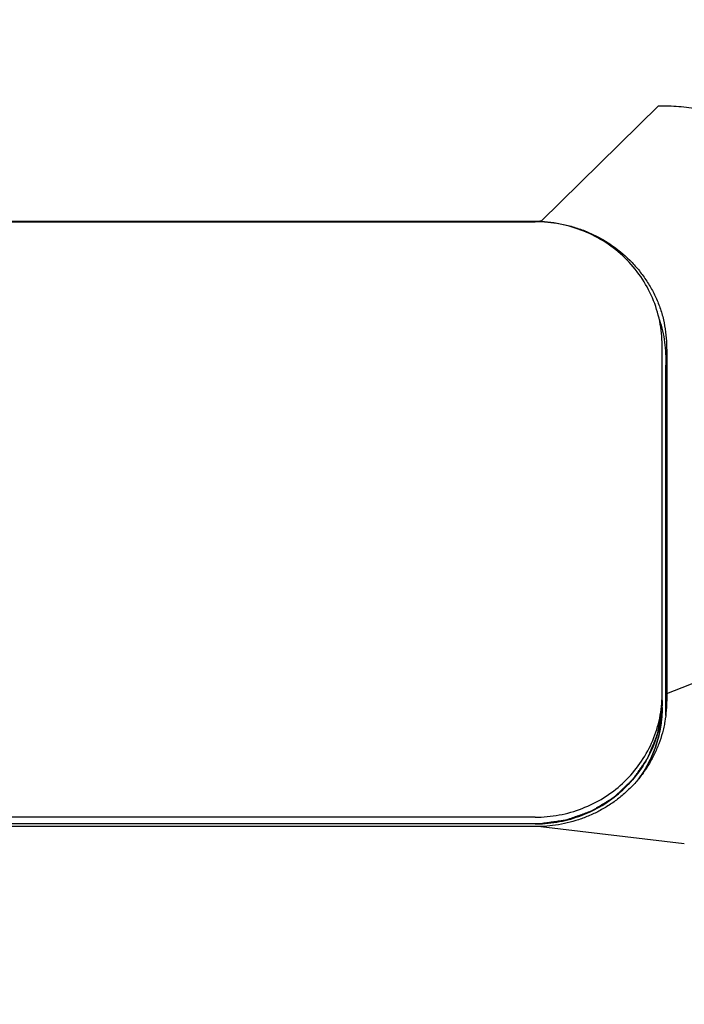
# Model space of a CAD drawing. Header units: millimetres. Extents: x -28 to 399, y 45 to 387.
# Tile 8 of 15: x 97 to 116, y 256 to 284. Entities that reach past the tile are written whole.
import ezdxf

# ---------------------------------------------------------------- set-up
doc = ezdxf.new("R2010")
doc.units = ezdxf.units.MM
doc.header["$LTSCALE"] = 32.67
doc.header["$PDMODE"] = 3
doc.header["$PDSIZE"] = 8
doc.layers.get('0').update_dxf_attribs({"linetype": 'CONTINUOUS'})
doc.layers.get('Defpoints').update_dxf_attribs({"linetype": 'CONTINUOUS'})
for name, color, linetype in [('00_COMPONENTS', 7, 'CONTINUOUS'), ('00_COMPONENTS_3', 7, 'CONTINUOUS'), ('1', 7, 'CONTINUOUS'), ('20_ALL_FEATURES', 7, 'CONTINUOUS'), ('51__DRAFT_DIMS', 7, 'CONTINUOUS')]:
    doc.layers.add(name, color=color, linetype=linetype)
doc.styles.get("Standard").update_dxf_attribs({"font": 'simfang.ttf'})
doc.dimstyles.new('DIMSTYLE_2', dxfattribs={"dimtxt": 3, "dimasz": 3, "dimexe": 2.5, "dimexo": 0.5, "dimgap": 0.75, "dimtad": 1, "dimdec": 1, "dimdsep": 46, "dimtxsty": 'Standard', "dimblk": '_FILLED', "dimblk1": '_FILLED', "dimblk2": '_FILLED', "dimcen": 0.09, "dimclrt": 256, "dimazin": 2, "dimtp": 0.3, "dimtm": 0.3, "dimtfac": 1, "dimtdec": 1, "dimtofl": 0, "dimtmove": 0, "dimatfit": 3, "dimldrblk": '_FILLED', "dimfxl": 1, "dimtolj": 1, "dimarcsym": 0})

# ---------------------------------------------------------------- blocks, each defined once
blk = doc.blocks.new('_FILLED')
at = {"color": 0, "linetype": 'ByBlock'}
blk.add_solid([(0, 0), (-1, 0.1667), (-1, -0.1667)], dxfattribs=at)
blk = doc.blocks.new('*D10')
at = {"layer": '51__DRAFT_DIMS', "color": 0, "lineweight": -2}
for p, q in [((64.224, 262.777), (64.224, 302.731)), ((130.751, 262.517), (130.751, 302.731)), ((67.224, 300.231), (127.751, 300.231))]:
    blk.add_line(p, q, dxfattribs=at)
at = {"layer": 'Defpoints', "color": 0}
for p in [(130.751, 300.231), (64.224, 262.277), (130.751, 262.017)]:
    blk.add_point(p, dxfattribs=at)
at = {"layer": '51__DRAFT_DIMS', "color": 0, "linetype": 'ByBlock', "lineweight": -2, "xscale": 3, "yscale": 3, "zscale": 3, "rotation": 180}
blk.add_blockref('_FILLED', (64.224, 300.231), dxfattribs=at)
at = {"layer": '51__DRAFT_DIMS', "color": 0, "linetype": 'ByBlock', "lineweight": -2, "xscale": 3, "yscale": 3, "zscale": 3}
blk.add_blockref('_FILLED', (130.751, 300.231), dxfattribs=at)
at = {"layer": '51__DRAFT_DIMS', "insert": (97.42, 304.981), "char_height": 3, "attachment_point": 2, "line_spacing_factor": 0.9}
blk.add_mtext('\\A1;66.5', dxfattribs=at)

msp = doc.modelspace()

# ---------------------------------------------------------------- linework, layer by layer
at = {"layer": '00_COMPONENTS'}
for p, q in [((83.439, 278.045), (111.589, 278.045)), ((115.089, 264.827), (115.089, 274.641)), ((115.084, 264.641), (115.081, 264.599)), ((111.589, 261.609), (83.439, 261.609)), ((111.589, 261.423), (83.439, 261.423))]:
    msp.add_line(p, q, dxfattribs=at)
for centre, radius, start, end in [((111.777, 265.013), 3.312, 356.7825, 359.999), ((111.777, 264.827), 3.312, 356.7825, 359.999), ((111.775, 264.827), 3.314, 356.1424, 356.7829)]:
    msp.add_arc(centre, radius, start, end, dxfattribs=at)
for points, knots in [([(115.089, 274.641), (115.089, 274.864), (115.044, 275.31), (114.843, 275.953), (114.517, 276.546), (114.078, 277.065), (113.545, 277.491), (112.936, 277.807), (112.276, 278.001), (111.818, 278.045), (111.589, 278.045)], [0, 0, 0, 0, 0.12329, 0.246843, 0.370879, 0.495546, 0.620891, 0.746858, 0.873301, 1, 1, 1, 1]), ([(111.589, 261.609), (111.81, 261.609), (112.252, 261.649), (112.891, 261.831), (113.483, 262.126), (114.009, 262.525), (114.447, 263.013), (114.784, 263.573), (115.005, 264.184), (115.072, 264.612), (115.084, 264.827)], [0, 0, 0, 0, 0.126637, 0.253035, 0.378987, 0.504348, 0.629057, 0.753143, 0.876725, 1, 1, 1, 1]), ([(115.089, 264.827), (115.089, 264.825), (115.089, 264.823), (115.089, 264.82), (115.089, 264.819), (115.089, 264.818), (115.089, 264.817), (115.089, 264.816), (115.089, 264.815), (115.089, 264.815), (115.089, 264.815), (115.089, 264.814), (115.089, 264.814), (115.089, 264.813), (115.089, 264.811), (115.089, 264.81), (115.089, 264.807), (115.089, 264.803), (115.089, 264.799), (115.089, 264.796), (115.089, 264.794), (115.089, 264.793), (115.089, 264.792), (115.089, 264.791), (115.089, 264.791), (115.089, 264.791), (115.089, 264.79), (115.089, 264.79), (115.089, 264.789), (115.089, 264.788), (115.089, 264.787), (115.089, 264.785), (115.089, 264.784), (115.089, 264.782), (115.089, 264.781), (115.089, 264.781), (115.089, 264.78), (115.089, 264.78), (115.089, 264.779), (115.089, 264.779), (115.089, 264.778), (115.089, 264.778), (115.089, 264.777), (115.089, 264.776), (115.089, 264.774), (115.089, 264.772), (115.088, 264.769), (115.088, 264.766), (115.088, 264.763), (115.088, 264.761), (115.088, 264.759), (115.088, 264.757), (115.088, 264.756), (115.088, 264.756), (115.088, 264.755), (115.088, 264.755), (115.088, 264.755), (115.088, 264.754), (115.088, 264.754), (115.088, 264.753), (115.088, 264.751), (115.088, 264.749), (115.088, 264.748), (115.088, 264.746), (115.088, 264.745), (115.088, 264.744), (115.088, 264.744), (115.088, 264.744), (115.088, 264.743), (115.088, 264.743), (115.088, 264.742), (115.088, 264.741), (115.088, 264.74), (115.088, 264.738), (115.088, 264.736), (115.088, 264.733), (115.088, 264.73), (115.087, 264.723), (115.087, 264.718), (115.087, 264.714)], [0, 0, 0, 0, 0.0625, 0.09375, 0.109375, 0.125, 0.140625, 0.15625, 0.160156, 0.164062, 0.166016, 0.167969, 0.171875, 0.179688, 0.1875, 0.203125, 0.21875, 0.25, 0.28125, 0.296875, 0.3125, 0.320312, 0.328125, 0.332031, 0.333984, 0.335938, 0.339844, 0.34375, 0.359375, 0.375, 0.390625, 0.40625, 0.4375, 0.453125, 0.46875, 0.476562, 0.484375, 0.492188, 0.496094, 0.5, 0.503906, 0.507812, 0.515625, 0.523438, 0.53125, 0.546875, 0.5625, 0.59375, 0.609375, 0.625, 0.640625, 0.65625, 0.660156, 0.664062, 0.666016, 0.667969, 0.671875, 0.679688, 0.6875, 0.703125, 0.71875, 0.75, 0.78125, 0.796875, 0.8125, 0.820312, 0.828125, 0.832031, 0.833984, 0.835938, 0.839844, 0.84375, 0.851562, 0.859375, 0.875, 0.890625, 0.90625, 0.9375, 1, 1, 1, 1]), ([(115.081, 264.604), (115.067, 264.391), (114.997, 263.966), (114.771, 263.361), (114.433, 262.808), (113.994, 262.326), (113.471, 261.933), (112.882, 261.642), (112.247, 261.463), (111.808, 261.423), (111.589, 261.423)], [0, 0, 0, 0, 0.123272, 0.246862, 0.370957, 0.495674, 0.621039, 0.746987, 0.873376, 1, 1, 1, 1]), ([(115.081, 264.599), (115.072, 264.548), (115.058, 264.471), (115.04, 264.369), (115.027, 264.292), (115.013, 264.216), (115.001, 264.152), (114.992, 264.101), (114.986, 264.062), (114.98, 264.03), (114.975, 264.005), (114.972, 263.986), (114.968, 263.967), (114.966, 263.951), (114.963, 263.938), (114.962, 263.928), (114.96, 263.92), (114.959, 263.914), (114.958, 263.909), (114.957, 263.905), (114.957, 263.902), (114.957, 263.9), (114.956, 263.898), (114.956, 263.897), (114.955, 263.894), (114.953, 263.89), (114.951, 263.886), (114.949, 263.88), (114.946, 263.872), (114.942, 263.863), (114.937, 263.851), (114.928, 263.83), (114.916, 263.8), (114.901, 263.764), (114.886, 263.728), (114.866, 263.68), (114.841, 263.619), (114.812, 263.547), (114.787, 263.487), (114.767, 263.439), (114.752, 263.403), (114.737, 263.366), (114.725, 263.336), (114.715, 263.312), (114.708, 263.294), (114.701, 263.279), (114.696, 263.267), (114.693, 263.26), (114.691, 263.254), (114.689, 263.249), (114.687, 263.245), (114.686, 263.242), (114.685, 263.24), (114.685, 263.239), (114.684, 263.237), (114.683, 263.236), (114.682, 263.234), (114.68, 263.231), (114.677, 263.228), (114.674, 263.222), (114.669, 263.216), (114.662, 263.205), (114.652, 263.191), (114.641, 263.175), (114.626, 263.154), (114.608, 263.127), (114.586, 263.094), (114.556, 263.051), (114.519, 262.997), (114.474, 262.933), (114.437, 262.879), (114.407, 262.836), (114.385, 262.803), (114.363, 262.771), (114.34, 262.739), (114.322, 262.712), (114.307, 262.69), (114.298, 262.677), (114.29, 262.666), (114.286, 262.659), (114.282, 262.654), (114.28, 262.65), (114.278, 262.648), (114.277, 262.647), (114.277, 262.646), (114.276, 262.646), (114.275, 262.645), (114.274, 262.644), (114.272, 262.642), (114.269, 262.639), (114.264, 262.635), (114.258, 262.629), (114.251, 262.622), (114.242, 262.613), (114.23, 262.602), (114.215, 262.588), (114.201, 262.575), (114.182, 262.557), (114.158, 262.534), (114.129, 262.507), (114.101, 262.48), (114.062, 262.444), (114.014, 262.398), (113.967, 262.353), (113.928, 262.317), (113.9, 262.29), (113.871, 262.263), (113.847, 262.24), (113.828, 262.222), (113.813, 262.209), (113.799, 262.195), (113.787, 262.184), (113.778, 262.175), (113.77, 262.168), (113.764, 262.162), (113.76, 262.158), (113.757, 262.155), (113.755, 262.153), (113.753, 262.152), (113.753, 262.151), (113.752, 262.15), (113.751, 262.15), (113.75, 262.149), (113.748, 262.148), (113.744, 262.146), (113.738, 262.142), (113.731, 262.138), (113.72, 262.131), (113.706, 262.122), (113.683, 262.108), (113.655, 262.091), (113.621, 262.071), (113.587, 262.05), (113.554, 262.029), (113.508, 262.001), (113.452, 261.967), (113.384, 261.925), (113.328, 261.891), (113.283, 261.863), (113.249, 261.843), (113.221, 261.825), (113.198, 261.811), (113.181, 261.801), (113.167, 261.793), (113.156, 261.786), (113.149, 261.781), (113.143, 261.778), (113.139, 261.776), (113.137, 261.774), (113.134, 261.773), (113.133, 261.772), (113.131, 261.771), (113.13, 261.77), (113.128, 261.77), (113.124, 261.769), (113.12, 261.767), (113.116, 261.765), (113.109, 261.763), (113.101, 261.76), (113.089, 261.756), (113.073, 261.75), (113.053, 261.743), (113.028, 261.734), (112.996, 261.723), (112.958, 261.709), (112.92, 261.696), (112.869, 261.678), (112.805, 261.655), (112.729, 261.628), (112.665, 261.605), (112.614, 261.587), (112.576, 261.574), (112.538, 261.56), (112.506, 261.549), (112.484, 261.541), (112.471, 261.536), (112.461, 261.533), (112.453, 261.53), (112.447, 261.528), (112.442, 261.526), (112.438, 261.525), (112.435, 261.524), (112.434, 261.523), (112.432, 261.523), (112.43, 261.523), (112.427, 261.522), (112.423, 261.522), (112.418, 261.521), (112.411, 261.52), (112.403, 261.519), (112.393, 261.518), (112.379, 261.516), (112.363, 261.514), (112.343, 261.511), (112.323, 261.508), (112.296, 261.505), (112.263, 261.5), (112.223, 261.495), (112.17, 261.487), (112.103, 261.478), (112.024, 261.468), (111.944, 261.457), (111.838, 261.442), (111.758, 261.432), (111.705, 261.424)], [0, 0, 0, 0, 0.03125, 0.046875, 0.0625, 0.078125, 0.09375, 0.101562, 0.109375, 0.117188, 0.121094, 0.125, 0.128906, 0.132812, 0.134766, 0.136719, 0.138672, 0.139648, 0.140625, 0.141602, 0.14209, 0.142578, 0.142822, 0.143066, 0.143555, 0.144531, 0.145508, 0.146484, 0.148438, 0.150391, 0.152344, 0.15625, 0.164062, 0.171875, 0.179688, 0.1875, 0.203125, 0.21875, 0.234375, 0.242188, 0.25, 0.257812, 0.265625, 0.269531, 0.273438, 0.277344, 0.279297, 0.28125, 0.282227, 0.283203, 0.28418, 0.284668, 0.285156, 0.2854, 0.285645, 0.286133, 0.286621, 0.287109, 0.288086, 0.289062, 0.291016, 0.292969, 0.296875, 0.300781, 0.304688, 0.3125, 0.320312, 0.328125, 0.34375, 0.359375, 0.375, 0.382812, 0.390625, 0.398438, 0.40625, 0.414062, 0.417969, 0.421875, 0.423828, 0.425781, 0.426758, 0.427734, 0.428223, 0.428467, 0.428589, 0.428711, 0.428955, 0.429199, 0.429688, 0.430664, 0.431641, 0.433594, 0.435547, 0.4375, 0.441406, 0.445312, 0.449219, 0.453125, 0.460938, 0.46875, 0.476562, 0.484375, 0.5, 0.515625, 0.523438, 0.53125, 0.539062, 0.546875, 0.550781, 0.554688, 0.558594, 0.5625, 0.564453, 0.566406, 0.568359, 0.569336, 0.570312, 0.570801, 0.571045, 0.571289, 0.571411, 0.571533, 0.571777, 0.572266, 0.573242, 0.574219, 0.576172, 0.578125, 0.582031, 0.585938, 0.59375, 0.601562, 0.609375, 0.617188, 0.625, 0.640625, 0.65625, 0.671875, 0.679688, 0.6875, 0.695312, 0.699219, 0.703125, 0.707031, 0.708984, 0.710938, 0.711914, 0.712891, 0.713379, 0.713867, 0.714355, 0.7146, 0.714844, 0.715332, 0.71582, 0.716797, 0.717773, 0.71875, 0.720703, 0.722656, 0.726562, 0.730469, 0.734375, 0.742188, 0.75, 0.757812, 0.765625, 0.78125, 0.796875, 0.8125, 0.820312, 0.828125, 0.835938, 0.84375, 0.847656, 0.849609, 0.851562, 0.853516, 0.854492, 0.855469, 0.856445, 0.856934, 0.857178, 0.857422, 0.85791, 0.858398, 0.859375, 0.860352, 0.861328, 0.863281, 0.865234, 0.867188, 0.871094, 0.875, 0.878906, 0.882812, 0.890625, 0.898438, 0.90625, 0.921875, 0.9375, 0.953125, 0.96875, 1, 1, 1, 1]), ([(115.087, 264.528), (115.085, 264.508), (115.082, 264.468), (115.077, 264.408), (115.073, 264.358), (115.07, 264.318), (115.067, 264.288), (115.065, 264.263), (115.064, 264.243), (115.063, 264.231), (115.062, 264.221), (115.061, 264.215), (115.061, 264.21), (115.061, 264.208), (115.06, 264.205), (115.06, 264.202), (115.059, 264.197), (115.057, 264.191), (115.056, 264.18), (115.053, 264.168), (115.05, 264.152), (115.047, 264.132), (115.04, 264.096), (115.031, 264.045), (115.021, 263.994), (115.015, 263.958), (115.011, 263.937), (115.008, 263.922), (115.006, 263.909), (115.004, 263.899), (115.003, 263.893), (115.002, 263.887), (115.001, 263.884), (115.001, 263.882), (115, 263.879), (114.999, 263.875), (114.997, 263.869), (114.994, 263.859), (114.991, 263.846), (114.985, 263.826), (114.978, 263.801), (114.969, 263.771), (114.96, 263.741), (114.952, 263.711), (114.943, 263.681), (114.934, 263.651), (114.927, 263.626), (114.921, 263.606), (114.918, 263.593), (114.915, 263.583), (114.913, 263.576), (114.911, 263.57), (114.91, 263.565), (114.909, 263.563), (114.908, 263.561), (114.908, 263.559), (114.907, 263.557), (114.905, 263.552), (114.902, 263.546), (114.9, 263.539), (114.896, 263.529), (114.891, 263.517), (114.883, 263.498), (114.873, 263.474), (114.862, 263.445), (114.85, 263.416), (114.838, 263.387), (114.827, 263.358), (114.815, 263.328), (114.805, 263.304), (114.798, 263.285), (114.793, 263.273), (114.789, 263.263), (114.787, 263.257), (114.785, 263.253), (114.784, 263.25), (114.783, 263.248), (114.781, 263.245), (114.779, 263.241), (114.776, 263.235), (114.771, 263.226), (114.765, 263.214), (114.758, 263.2), (114.748, 263.181), (114.731, 263.149), (114.707, 263.103), (114.683, 263.056), (114.666, 263.024), (114.656, 263.005), (114.649, 262.991), (114.643, 262.98), (114.638, 262.971), (114.635, 262.965), (114.632, 262.96), (114.631, 262.957), (114.63, 262.955), (114.628, 262.953), (114.626, 262.949), (114.622, 262.943), (114.616, 262.934), (114.609, 262.923), (114.597, 262.905), (114.582, 262.882), (114.564, 262.855), (114.54, 262.819), (114.51, 262.773), (114.475, 262.719), (114.451, 262.683), (114.439, 262.665)], [0, 0, 0, 0, 0.03125, 0.0625, 0.09375, 0.109375, 0.125, 0.140625, 0.148438, 0.15625, 0.160156, 0.164062, 0.166016, 0.166992, 0.167969, 0.169922, 0.171875, 0.175781, 0.179688, 0.1875, 0.195312, 0.203125, 0.21875, 0.25, 0.28125, 0.296875, 0.304688, 0.3125, 0.320312, 0.324219, 0.328125, 0.330078, 0.332031, 0.333008, 0.333984, 0.335938, 0.339844, 0.34375, 0.351562, 0.359375, 0.375, 0.390625, 0.40625, 0.421875, 0.4375, 0.453125, 0.46875, 0.476562, 0.484375, 0.488281, 0.492188, 0.496094, 0.498047, 0.499023, 0.5, 0.500977, 0.501953, 0.503906, 0.507812, 0.511719, 0.515625, 0.523438, 0.53125, 0.546875, 0.5625, 0.578125, 0.59375, 0.609375, 0.625, 0.640625, 0.648438, 0.65625, 0.660156, 0.664062, 0.666016, 0.666992, 0.667969, 0.669922, 0.671875, 0.675781, 0.679688, 0.6875, 0.695312, 0.703125, 0.71875, 0.75, 0.78125, 0.796875, 0.804688, 0.8125, 0.820312, 0.824219, 0.828125, 0.830078, 0.832031, 0.833008, 0.833984, 0.835938, 0.839844, 0.84375, 0.851562, 0.859375, 0.875, 0.890625, 0.90625, 0.9375, 0.96875, 1, 1, 1, 1]), ([(115.089, 264.641), (115.089, 264.465), (115.061, 264.114), (114.936, 263.601), (114.732, 263.112), (114.546, 262.811), (114.442, 262.668)], [0, 0, 0, 0, 0.249218, 0.498764, 0.748946, 1, 1, 1, 1]), ([(115.087, 264.714), (115.087, 264.708), (115.086, 264.696), (115.086, 264.682), (115.085, 264.671), (115.085, 264.665), (115.085, 264.662), (115.085, 264.659), (115.085, 264.657), (115.085, 264.655), (115.084, 264.654), (115.084, 264.65), (115.084, 264.646), (115.084, 264.643), (115.084, 264.641)], [0, 0, 0, 0, 0.25, 0.5, 0.625, 0.6875, 0.75, 0.78125, 0.8125, 0.828125, 0.84375, 0.875, 0.9375, 1, 1, 1, 1]), ([(115.089, 264.641), (115.089, 264.639), (115.089, 264.637), (115.089, 264.634), (115.089, 264.633), (115.089, 264.632), (115.089, 264.63), (115.089, 264.63), (115.089, 264.629), (115.089, 264.629), (115.089, 264.629), (115.089, 264.628), (115.089, 264.628), (115.089, 264.627), (115.089, 264.625), (115.089, 264.623), (115.089, 264.62), (115.089, 264.617), (115.089, 264.613), (115.089, 264.61), (115.089, 264.608), (115.089, 264.607), (115.089, 264.606), (115.089, 264.605), (115.089, 264.605), (115.089, 264.605), (115.089, 264.604), (115.089, 264.604), (115.089, 264.603), (115.089, 264.602), (115.089, 264.601), (115.089, 264.599), (115.089, 264.598), (115.089, 264.596), (115.089, 264.595), (115.089, 264.595), (115.089, 264.594), (115.089, 264.594), (115.089, 264.593), (115.089, 264.593), (115.089, 264.592), (115.089, 264.592), (115.089, 264.591), (115.089, 264.59), (115.089, 264.588), (115.089, 264.586), (115.088, 264.583), (115.088, 264.58), (115.088, 264.577), (115.088, 264.575), (115.088, 264.573), (115.088, 264.571), (115.088, 264.57), (115.088, 264.57), (115.088, 264.569), (115.088, 264.569), (115.088, 264.569), (115.088, 264.568), (115.088, 264.568), (115.088, 264.567), (115.088, 264.565), (115.088, 264.563), (115.088, 264.561), (115.088, 264.56), (115.088, 264.559), (115.088, 264.558), (115.088, 264.558), (115.088, 264.558), (115.088, 264.557), (115.088, 264.557), (115.088, 264.556), (115.088, 264.555), (115.088, 264.554), (115.088, 264.552), (115.088, 264.55), (115.088, 264.547), (115.088, 264.544), (115.087, 264.537), (115.087, 264.532), (115.087, 264.528)], [0, 0, 0, 0, 0.0625, 0.09375, 0.109375, 0.125, 0.140625, 0.15625, 0.160156, 0.164062, 0.166016, 0.167969, 0.171875, 0.179688, 0.1875, 0.203125, 0.21875, 0.25, 0.28125, 0.296875, 0.3125, 0.320312, 0.328125, 0.332031, 0.333984, 0.335938, 0.339844, 0.34375, 0.359375, 0.375, 0.390625, 0.40625, 0.4375, 0.453125, 0.46875, 0.476562, 0.484375, 0.492188, 0.496094, 0.5, 0.503906, 0.507812, 0.515625, 0.523438, 0.53125, 0.546875, 0.5625, 0.59375, 0.609375, 0.625, 0.640625, 0.65625, 0.660156, 0.664062, 0.666016, 0.667969, 0.671875, 0.679688, 0.6875, 0.703125, 0.71875, 0.75, 0.78125, 0.796875, 0.8125, 0.820312, 0.828125, 0.832031, 0.833984, 0.835938, 0.839844, 0.84375, 0.851562, 0.859375, 0.875, 0.890625, 0.90625, 0.9375, 1, 1, 1, 1]), ([(111.705, 261.424), (111.703, 261.424), (111.701, 261.424), (111.698, 261.424), (111.697, 261.424), (111.695, 261.424), (111.694, 261.424), (111.693, 261.424), (111.693, 261.424), (111.693, 261.424), (111.692, 261.424), (111.692, 261.424), (111.691, 261.424), (111.69, 261.424), (111.689, 261.424), (111.687, 261.424), (111.684, 261.424), (111.68, 261.424), (111.676, 261.424), (111.673, 261.424), (111.671, 261.424), (111.67, 261.423), (111.669, 261.423), (111.668, 261.423), (111.668, 261.423), (111.668, 261.423), (111.667, 261.423), (111.667, 261.423), (111.666, 261.423), (111.665, 261.423), (111.664, 261.423), (111.662, 261.423), (111.661, 261.423), (111.659, 261.423), (111.658, 261.423), (111.657, 261.423), (111.657, 261.423), (111.656, 261.423), (111.656, 261.423), (111.656, 261.423), (111.656, 261.423), (111.655, 261.423), (111.655, 261.423), (111.654, 261.423), (111.653, 261.423), (111.652, 261.423), (111.651, 261.423), (111.649, 261.423), (111.646, 261.423), (111.643, 261.423), (111.64, 261.423), (111.637, 261.423), (111.635, 261.423), (111.633, 261.423), (111.632, 261.423), (111.632, 261.423), (111.631, 261.423), (111.631, 261.423), (111.631, 261.423), (111.63, 261.423), (111.63, 261.423), (111.629, 261.423), (111.627, 261.423), (111.625, 261.423), (111.623, 261.423), (111.622, 261.423), (111.621, 261.423), (111.62, 261.423), (111.62, 261.423), (111.619, 261.423), (111.619, 261.423), (111.618, 261.423), (111.618, 261.423), (111.617, 261.423), (111.616, 261.423), (111.614, 261.423), (111.612, 261.423), (111.609, 261.423), (111.605, 261.423), (111.598, 261.423), (111.593, 261.423), (111.589, 261.423)], [0, 0, 0, 0, 0.0625, 0.09375, 0.109375, 0.125, 0.140625, 0.15625, 0.160156, 0.164062, 0.166016, 0.167969, 0.171875, 0.179688, 0.1875, 0.203125, 0.21875, 0.25, 0.28125, 0.296875, 0.3125, 0.320312, 0.328125, 0.332031, 0.333984, 0.335938, 0.339844, 0.34375, 0.359375, 0.375, 0.390625, 0.40625, 0.4375, 0.453125, 0.46875, 0.476562, 0.484375, 0.492188, 0.496094, 0.498047, 0.5, 0.501953, 0.503906, 0.507812, 0.515625, 0.523438, 0.53125, 0.546875, 0.5625, 0.59375, 0.609375, 0.625, 0.640625, 0.65625, 0.660156, 0.664062, 0.666016, 0.667969, 0.671875, 0.679688, 0.6875, 0.703125, 0.71875, 0.75, 0.78125, 0.796875, 0.8125, 0.820312, 0.828125, 0.832031, 0.833984, 0.835938, 0.839844, 0.84375, 0.851562, 0.859375, 0.875, 0.890625, 0.90625, 0.9375, 1, 1, 1, 1])]:
    msp.add_open_spline(points, degree=3, knots=knots, dxfattribs=at)
at = {"layer": '00_COMPONENTS_3'}
msp.add_open_spline([(128.478, 259.323), (128.272, 259.044), (127.946, 258.638), (127.486, 258.118), (127.011, 257.611), (126.388, 257.003), (125.598, 256.32), (124.769, 255.683), (123.618, 254.895), (122.102, 254.023), (120.518, 253.285), (119.219, 252.767), (118.231, 252.411), (117.233, 252.086), (115.89, 251.689), (114.193, 251.257), (112.137, 250.821), (110.068, 250.454), (108.335, 250.197), (106.945, 250.018), (105.553, 249.855), (104.158, 249.715), (102.761, 249.594), (101.713, 249.514), (100.664, 249.444), (99.614, 249.383), (98.564, 249.33), (97.864, 249.299), (97.514, 249.285)], degree=3, knots=[0, 0, 0, 0, 0.031001, 0.046523, 0.062051, 0.093124, 0.12423, 0.15536, 0.186512, 0.248874, 0.311321, 0.342572, 0.373835, 0.405108, 0.436389, 0.498969, 0.561566, 0.624177, 0.686801, 0.718118, 0.749436, 0.812076, 0.843397, 0.874719, 0.906042, 0.937364, 0.968685, 1, 1, 1, 1], dxfattribs=at)
at = {"layer": '1'}
msp.add_line((111.589, 261.423), (83.439, 261.423), dxfattribs=at)
for centre, radius, start, end in [((111.773, 264.827), 3.316, 356.5421, 356.7103), ((111.589, 265.016), 3.594, 270.0019, 273.1132)]:
    msp.add_arc(centre, radius, start, end, dxfattribs=at)
for points, knots in [([(111.784, 261.428), (111.996, 261.439), (112.418, 261.5), (113.023, 261.701), (113.581, 262.004), (114.073, 262.402), (114.483, 262.879), (114.798, 263.421), (115.007, 264.01), (115.071, 264.421), (115.083, 264.627)], [0, 0, 0, 0, 0.126681, 0.253036, 0.378937, 0.504251, 0.628936, 0.753032, 0.876644, 1, 1, 1, 1]), ([(115.084, 264.451), (115.065, 264.13), (114.933, 263.489), (114.623, 262.913), (114.431, 262.654)], [0, 0, 0, 0, 0.498786, 1, 1, 1, 1])]:
    msp.add_open_spline(points, degree=3, knots=knots, dxfattribs=at)
at = {"layer": '20_ALL_FEATURES'}
for p, q in [((114.987, 281.251), (111.753, 278.059)), ((83.275, 278.063), (111.711, 278.063)), ((111.711, 278.043), (111.711, 278.063)), ((115.216, 274.403), (115.193, 274.087)), ((115.216, 274.403), (115.217, 265.019)), ((115.194, 264.705), (115.193, 274.087)), ((115.217, 265.019), (122.728, 268.009)), ((115.194, 264.705), (115.217, 265.019)), ((111.71, 261.351), (83.276, 261.351)), ((111.743, 261.352), (111.71, 261.351)), ((111.743, 261.352), (115.701, 260.883))]:
    msp.add_line(p, q, dxfattribs=at)
for centre, radius, start, end in [((111.573, 276.248), 1.82, 84.3031, 85.6417), ((109.107, 264.67), 6.086, 357.5991, 358.846)]:
    msp.add_arc(centre, radius, start, end, dxfattribs=at)
for points, knots in [([(114.987, 281.251), (115.174, 281.253), (115.549, 281.239), (116.29, 281.153), (117.016, 280.978), (117.707, 280.716), (118.203, 280.479), (118.675, 280.204), (119.118, 279.892), (119.528, 279.546), (119.903, 279.169), (120.24, 278.764), (120.538, 278.333), (120.791, 277.88), (120.999, 277.408), (121.161, 276.921), (121.237, 276.589), (121.267, 276.422)], [0, 0, 0, 0, 0.065345, 0.130563, 0.260178, 0.324516, 0.388431, 0.451886, 0.514818, 0.57717, 0.638957, 0.700227, 0.760999, 0.821293, 0.88117, 0.940711, 1, 1, 1, 1]), ([(111.753, 278.059), (111.871, 278.052), (112.106, 278.028), (112.454, 277.96), (112.793, 277.861), (113.122, 277.731), (113.436, 277.571), (113.832, 277.32), (114.188, 277.014), (114.492, 276.661), (114.692, 276.376), (114.864, 276.075), (115.006, 275.759), (115.112, 275.429), (115.178, 275.09), (115.21, 274.747), (115.216, 274.517), (115.216, 274.403)], [0, 0, 0, 0, 0.063362, 0.126726, 0.190031, 0.253242, 0.316332, 0.379271, 0.504495, 0.566951, 0.629185, 0.691156, 0.753018, 0.81495, 0.876854, 0.938445, 1, 1, 1, 1]), ([(115.014, 275.34), (115.049, 275.24), (115.107, 275.035), (115.161, 274.722), (115.188, 274.405), (115.193, 274.193), (115.193, 274.087)], [0, 0, 0, 0, 0.250287, 0.500289, 0.750162, 1, 1, 1, 1]), ([(115.217, 265.019), (115.217, 265.018), (115.217, 265.016), (115.217, 265.011), (115.217, 265.003), (115.217, 264.991), (115.217, 264.977), (115.217, 264.958), (115.217, 264.934), (115.216, 264.896), (115.216, 264.849), (115.214, 264.792), (115.212, 264.735), (115.209, 264.659), (115.205, 264.602), (115.202, 264.564)], [0, 0, 0, 0, 0.007655, 0.015465, 0.031093, 0.062275, 0.093526, 0.124785, 0.187344, 0.2499, 0.374896, 0.49985, 0.62485, 0.749887, 1, 1, 1, 1]), ([(115.202, 264.564), (115.194, 264.458), (115.177, 264.3), (115.137, 264.091), (115.086, 263.884), (115.001, 263.632), (114.874, 263.338), (114.721, 263.056), (114.542, 262.788), (114.337, 262.539), (114.11, 262.31), (113.862, 262.101), (113.596, 261.916), (113.313, 261.756), (113.016, 261.62), (112.709, 261.51), (112.287, 261.4), (111.961, 261.36), (111.743, 261.352)], [0, 0, 0, 0, 0.061672, 0.092483, 0.123338, 0.185173, 0.247095, 0.309115, 0.371246, 0.433538, 0.495992, 0.558573, 0.621308, 0.684197, 0.747201, 0.810313, 0.873526, 1, 1, 1, 1]), ([(115.192, 264.548), (115.193, 264.561), (115.193, 264.581), (115.193, 264.607), (115.194, 264.627), (115.194, 264.643), (115.194, 264.656), (115.194, 264.666), (115.194, 264.674), (115.194, 264.681), (115.194, 264.686), (115.194, 264.691), (115.194, 264.696), (115.194, 264.7), (115.195, 264.704), (115.194, 264.705)], [0, 0, 0, 0, 0.250094, 0.375141, 0.500187, 0.625233, 0.687756, 0.750279, 0.812803, 0.844064, 0.875326, 0.906587, 0.937849, 0.969098, 1, 1, 1, 1])]:
    msp.add_open_spline(points, degree=3, knots=knots, dxfattribs=at)

# ---------------------------------------------------------------- dimensions: what is measured, and where the dimension line sits
at = {"layer": '51__DRAFT_DIMS'}
dim = msp.add_linear_dim(base=(130.751, 300.231), p1=(64.224, 262.277), p2=(130.751, 262.017), dimstyle='DIMSTYLE_2', dxfattribs=at)
dim.commit()
dim.dimension.update_dxf_attribs({"geometry": '*D10', "text_midpoint": (97.42, 300.231), "dimtype": 160})

doc.saveas('drawing.dxf')
